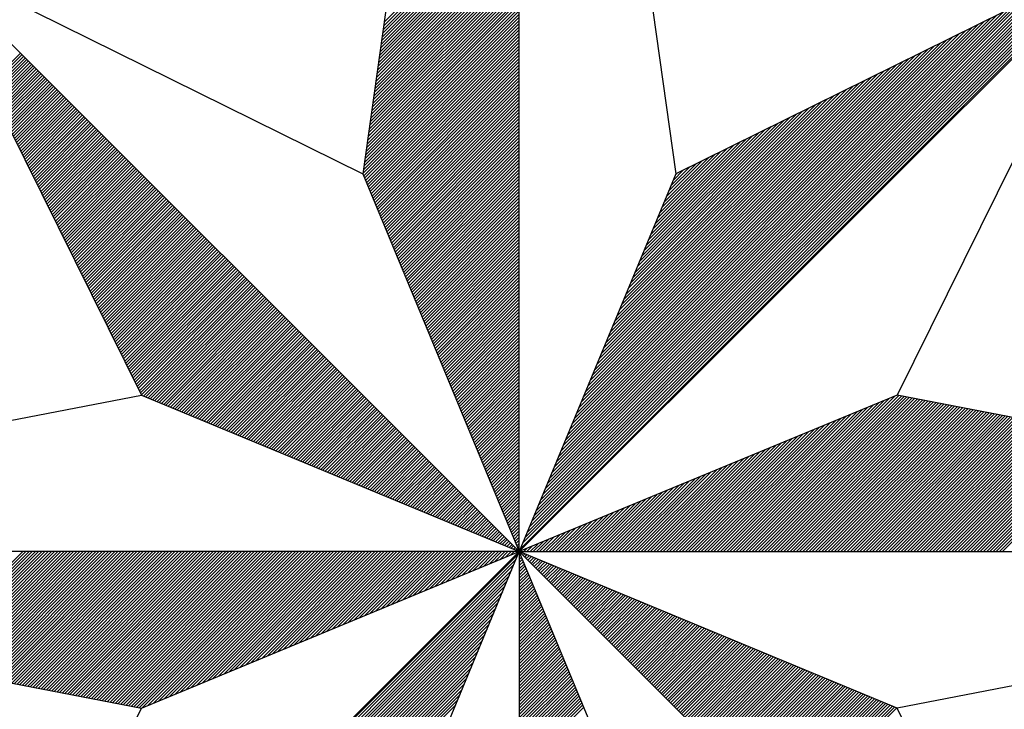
# Model space of a CAD drawing. Header units: metres. Extents: x 183400 to 184400, y 422200 to 427800.
# Tile 217 of 221: x 184168 to 184180, y 427765 to 427773. Entities that reach past the tile are written whole.
import ezdxf

# ---------------------------------------------------------------- set-up
doc = ezdxf.new("R2010")
doc.units = ezdxf.units.M
doc.layers.add('N_MK2', color=7, linetype='Continuous')
doc.layers.add('방위표', color=7, linetype='Continuous')

# ---------------------------------------------------------------- blocks, each defined once
blk = doc.blocks.new('N_MK2')
at = {"layer": '방위표', "color": 7, "linetype": 'Continuous'}
blk.add_lwpolyline([(-106.029, 0), (-33.696, -13.958), (0, 0), (-53.049, -53.048), (-13.958, -33.696), (0, 0), (0, -106.029), (13.958, -33.696), (0, 0), (53.048, -53.049), (33.696, -13.958), (0, 0), (106.028, 0), (33.696, 13.958), (0, 0), (53.049, 53.049), (13.958, 33.696), (0, 0), (0, 133.028), (-13.958, 33.696), (0, 0), (-53.049, 53.049), (-33.696, 13.958), (0, 0)], close=True, dxfattribs=at)
for points in [[(0, 133.028), (13.958, 33.696)], [(-12.103, 46.899), (0, 59.001)], [(-12.057, 47.228), (0, 59.284)], [(-12.242, 45.911), (0, 58.153)], [(-12.195, 46.24), (0, 58.436)], [(-12.149, 46.569), (0, 58.718)], [(-12.38, 44.924), (0, 57.304)], [(-12.334, 45.253), (0, 57.587)], [(-12.288, 45.582), (0, 57.87)], [(-12.519, 43.937), (0, 56.456)], [(-12.473, 44.266), (0, 56.739)], [(-12.426, 44.595), (0, 57.021)], [(-12.658, 42.949), (0, 55.607)], [(-12.611, 43.279), (0, 55.89)], [(-12.565, 43.608), (0, 56.173)], [(-12.843, 41.633), (0, 54.476)], [(-12.796, 41.962), (0, 54.759)], [(-12.75, 42.291), (0, 55.042)], [(-12.704, 42.62), (0, 55.324)], [(-12.981, 40.646), (0, 53.627)], [(-12.935, 40.975), (0, 53.91)], [(-12.889, 41.304), (0, 54.193)], [(-53.049, 53.049), (-13.958, 33.696)], [(-13.12, 39.659), (0, 52.779)], [(-13.074, 39.988), (0, 53.062)], [(-13.028, 40.317), (0, 53.344)], [(0.12, 0.29), (52.713, 52.882)], [(53.049, 53.049), (33.696, 13.958)], [(-13.259, 38.671), (0, 51.93)], [(-13.213, 39), (0, 52.213)], [(-13.166, 39.33), (0, 52.496)], [(0.32, 0.773), (52.152, 52.605)], [(0.52, 1.256), (51.592, 52.328)], [(0.72, 1.739), (51.032, 52.05)], [(-13.398, 37.684), (0, 51.082)], [(-13.351, 38.013), (0, 51.365)], [(-13.305, 38.342), (0, 51.647)], [(0.92, 2.221), (50.472, 51.773)], [(1.12, 2.704), (49.912, 51.496)], [(1.32, 3.187), (49.351, 51.218)], [(-13.536, 36.697), (0, 50.233)], [(-13.49, 37.026), (0, 50.516)], [(-13.444, 37.355), (0, 50.799)], [(1.52, 3.67), (48.791, 50.941)], [(1.72, 4.153), (48.231, 50.664)], [(1.92, 4.636), (47.671, 50.386)], [(2.12, 5.119), (47.111, 50.109)], [(-13.675, 35.71), (0, 49.385)], [(-13.629, 36.039), (0, 49.667)], [(-13.583, 36.368), (0, 49.95)], [(2.32, 5.602), (46.551, 49.832)], [(2.52, 6.084), (45.99, 49.554)], [(2.72, 6.567), (45.43, 49.277)], [(-13.814, 34.722), (0, 48.536)], [(-13.768, 35.051), (0, 48.819)], [(-13.721, 35.381), (0, 49.102)], [(2.92, 7.05), (44.87, 49)], [(3.12, 7.533), (44.31, 48.723)], [(3.32, 8.016), (43.75, 48.445)], [(-13.953, 33.735), (0, 47.688)], [(-13.906, 34.064), (0, 47.97)], [(-13.86, 34.393), (0, 48.253)], [(3.52, 8.499), (43.19, 48.168)], [(3.72, 8.982), (42.629, 47.891)], [(3.92, 9.464), (42.069, 47.613)], [(-13.885, 33.52), (0, 47.405)], [(-13.802, 33.32), (0, 47.122)], [(-13.719, 33.12), (0, 46.839)], [(-13.636, 32.92), (0, 46.556)], [(4.12, 9.947), (41.509, 47.336)], [(4.321, 10.43), (40.949, 47.059)], [(4.521, 10.913), (40.389, 46.781)], [(-13.554, 32.72), (0, 46.273)], [(-13.471, 32.52), (0, 45.991)], [(-13.388, 32.32), (0, 45.708)], [(4.721, 11.396), (39.829, 46.504)], [(4.921, 11.879), (39.268, 46.227)], [(5.121, 12.362), (38.708, 45.949)], [(-13.305, 32.12), (0, 45.425)], [(-13.222, 31.92), (0, 45.142)], [(-13.139, 31.72), (0, 44.859)], [(5.321, 12.844), (38.148, 45.672)], [(5.521, 13.327), (37.588, 45.395)], [(5.721, 13.81), (37.028, 45.117)], [(5.921, 14.293), (36.468, 44.84)], [(-47.381, 41.601), (-44.491, 44.491)], [(-47.288, 41.412), (-44.35, 44.35)], [(-47.194, 41.223), (-44.209, 44.209)], [(-47.101, 41.034), (-44.067, 44.067)], [(-47.007, 40.845), (-43.926, 43.926)], [(-13.057, 31.52), (0, 44.576)], [(-12.974, 31.32), (0, 44.293)], [(-12.891, 31.12), (0, 44.011)], [(6.121, 14.776), (35.907, 44.563)], [(6.321, 15.259), (35.347, 44.285)], [(6.521, 15.742), (34.787, 44.008)], [(-46.913, 40.655), (-43.784, 43.784)], [(-46.82, 40.466), (-43.643, 43.643)], [(-46.726, 40.277), (-43.501, 43.501)], [(-46.632, 40.088), (-43.36, 43.36)], [(-46.539, 39.899), (-43.219, 43.219)], [(-46.445, 39.709), (-43.077, 43.077)], [(-12.808, 30.92), (0, 43.728)], [(-12.725, 30.72), (0, 43.445)], [(-12.642, 30.52), (0, 43.162)], [(6.721, 16.224), (34.227, 43.731)], [(6.921, 16.707), (33.667, 43.453)], [(7.121, 17.19), (33.107, 43.176)], [(-46.351, 39.52), (-42.936, 42.936)], [(-46.258, 39.331), (-42.794, 42.794)], [(-46.164, 39.142), (-42.653, 42.653)], [(-46.07, 38.953), (-42.511, 42.511)], [(-45.977, 38.763), (-42.37, 42.37)], [(-45.883, 38.574), (-42.229, 42.229)], [(-12.559, 30.32), (0, 42.879)], [(-12.477, 30.12), (0, 42.596)], [(-12.394, 29.92), (0, 42.314)], [(7.321, 17.673), (32.546, 42.899)], [(7.521, 18.156), (31.986, 42.621)], [(7.721, 18.639), (31.426, 42.344)], [(-45.789, 38.385), (-42.087, 42.087)], [(-45.696, 38.196), (-41.946, 41.946)], [(-45.602, 38.007), (-41.804, 41.804)], [(-45.508, 37.818), (-41.663, 41.663)], [(-45.415, 37.628), (-41.522, 41.522)], [(-45.321, 37.439), (-41.38, 41.38)], [(-12.311, 29.72), (0, 42.031)], [(-12.228, 29.52), (0, 41.748)], [(-12.145, 29.32), (0, 41.465)], [(7.921, 19.122), (30.866, 42.067)], [(8.121, 19.604), (30.306, 41.789)], [(8.321, 20.087), (29.746, 41.512)], [(-45.227, 37.25), (-41.239, 41.239)], [(-45.134, 37.061), (-41.097, 41.097)], [(-45.04, 36.872), (-40.956, 40.956)], [(-44.946, 36.682), (-40.814, 40.814)], [(-44.853, 36.493), (-40.673, 40.673)], [(-44.759, 36.304), (-40.532, 40.532)], [(-12.062, 29.12), (0, 41.182)], [(-11.98, 28.92), (0, 40.899)], [(-11.897, 28.72), (0, 40.617)], [(8.521, 20.57), (29.185, 41.235)], [(8.721, 21.053), (28.625, 40.957)], [(8.921, 21.536), (28.065, 40.68)], [(-44.665, 36.115), (-40.39, 40.39)], [(-44.572, 35.926), (-40.249, 40.249)], [(-44.478, 35.737), (-40.107, 40.107)], [(-44.384, 35.547), (-39.966, 39.966)], [(-44.291, 35.358), (-39.824, 39.824)], [(-44.197, 35.169), (-39.683, 39.683)], [(-44.103, 34.98), (-39.542, 39.542)], [(-11.814, 28.52), (0, 40.334)], [(-11.731, 28.32), (0, 40.051)], [(-11.648, 28.12), (0, 39.768)], [(9.121, 22.019), (27.505, 40.403)], [(9.321, 22.502), (26.945, 40.125)], [(9.521, 22.984), (26.385, 39.848)], [(9.721, 23.467), (25.824, 39.571)], [(-44.01, 34.791), (-39.4, 39.4)], [(-43.916, 34.601), (-39.259, 39.259)], [(-43.822, 34.412), (-39.117, 39.117)], [(-43.729, 34.223), (-38.976, 38.976)], [(-43.635, 34.034), (-38.834, 38.834)], [(-43.541, 33.845), (-38.693, 38.693)], [(-11.565, 27.92), (0, 39.485)], [(-11.482, 27.72), (0, 39.202)], [(-11.4, 27.52), (0, 38.919)], [(9.921, 23.95), (25.264, 39.293)], [(10.121, 24.433), (24.704, 39.016)], [(10.321, 24.916), (24.144, 38.739)], [(-43.448, 33.656), (-38.552, 38.552)], [(-43.354, 33.466), (-38.41, 38.41)], [(-43.26, 33.277), (-38.269, 38.269)], [(-43.167, 33.088), (-38.127, 38.127)], [(-43.073, 32.899), (-37.986, 37.986)], [(-42.979, 32.71), (-37.845, 37.845)], [(-11.317, 27.32), (0, 38.637)], [(-11.234, 27.12), (0, 38.354)], [(-11.151, 26.92), (0, 38.071)], [(-11.068, 26.72), (0, 37.788)], [(10.521, 25.399), (23.584, 38.461)], [(10.721, 25.882), (23.024, 38.184)], [(10.921, 26.364), (22.463, 37.907)], [(-42.886, 32.52), (-37.703, 37.703)], [(-42.792, 32.331), (-37.562, 37.562)], [(-42.698, 32.142), (-37.42, 37.42)], [(-42.605, 31.953), (-37.279, 37.279)], [(-42.511, 31.764), (-37.137, 37.137)], [(-42.418, 31.575), (-36.996, 36.996)], [(-10.985, 26.52), (0, 37.505)], [(-10.903, 26.32), (0, 37.222)], [(-10.82, 26.12), (0, 36.94)], [(11.121, 26.847), (21.903, 37.629)], [(11.321, 27.33), (21.343, 37.352)], [(11.521, 27.813), (20.783, 37.075)], [(-42.324, 31.385), (-36.855, 36.855)], [(-42.23, 31.196), (-36.713, 36.713)], [(-42.137, 31.007), (-36.572, 36.572)], [(-42.043, 30.818), (-36.43, 36.43)], [(-41.949, 30.629), (-36.289, 36.289)], [(-41.856, 30.439), (-36.147, 36.147)], [(-10.737, 25.92), (0, 36.657)], [(-10.654, 25.72), (0, 36.374)], [(-10.571, 25.52), (0, 36.091)], [(11.721, 28.296), (20.223, 36.797)], [(11.921, 28.779), (19.662, 36.52)], [(12.121, 29.262), (19.102, 36.243)], [(-41.762, 30.25), (-36.006, 36.006)], [(-41.668, 30.061), (-35.865, 35.865)], [(-41.575, 29.872), (-35.723, 35.723)], [(-41.481, 29.683), (-35.582, 35.582)], [(-41.387, 29.494), (-35.44, 35.44)], [(-41.294, 29.304), (-35.299, 35.299)], [(-41.2, 29.115), (-35.158, 35.158)], [(-10.488, 25.32), (0, 35.808)], [(-10.405, 25.12), (0, 35.525)], [(-10.323, 24.92), (0, 35.242)], [(12.321, 29.745), (18.542, 35.966)], [(12.521, 30.227), (17.982, 35.688)], [(12.721, 30.71), (17.422, 35.411)], [(12.921, 31.193), (16.862, 35.134)], [(-41.106, 28.926), (-35.016, 35.016)], [(-41.013, 28.737), (-34.875, 34.875)], [(-40.919, 28.548), (-34.733, 34.733)], [(-40.825, 28.358), (-34.592, 34.592)], [(-40.732, 28.169), (-34.45, 34.45)], [(-40.638, 27.98), (-34.309, 34.309)], [(-10.24, 24.72), (0, 34.96)], [(-10.157, 24.52), (0, 34.677)], [(-10.074, 24.32), (0, 34.394)], [(13.121, 31.676), (16.301, 34.856)], [(13.321, 32.159), (15.741, 34.579)], [(13.521, 32.642), (15.181, 34.302)], [(-40.544, 27.791), (-34.168, 34.168)], [(-40.451, 27.602), (-34.026, 34.026)], [(-40.357, 27.412), (-33.885, 33.885)], [(-40.263, 27.223), (-33.743, 33.743)], [(-40.17, 27.034), (-33.602, 33.602)], [(-40.076, 26.845), (-33.46, 33.46)], [(-9.991, 24.12), (0, 34.111)], [(-9.908, 23.92), (0, 33.828)], [(-9.826, 23.72), (0, 33.545)], [(13.721, 33.125), (14.621, 34.024)], [(13.921, 33.607), (14.061, 33.747)], [(-39.982, 26.656), (-33.319, 33.319)], [(-39.889, 26.467), (-33.178, 33.178)], [(-39.795, 26.277), (-33.036, 33.036)], [(-39.701, 26.088), (-32.895, 32.895)], [(-39.608, 25.899), (-32.753, 32.753)], [(-39.514, 25.71), (-32.612, 32.612)], [(-9.743, 23.52), (0, 33.263)], [(-9.66, 23.32), (0, 32.98)], [(-9.577, 23.12), (0, 32.697)], [(-39.42, 25.521), (-32.471, 32.471)], [(-39.327, 25.331), (-32.329, 32.329)], [(-39.233, 25.142), (-32.188, 32.188)], [(-39.139, 24.953), (-32.046, 32.046)], [(-39.046, 24.764), (-31.905, 31.905)], [(-38.952, 24.575), (-31.763, 31.763)], [(-38.858, 24.386), (-31.622, 31.622)], [(-9.494, 22.92), (0, 32.414)], [(-9.411, 22.72), (0, 32.131)], [(-9.328, 22.52), (0, 31.848)], [(-38.765, 24.196), (-31.481, 31.481)], [(-38.671, 24.007), (-31.339, 31.339)], [(-38.577, 23.818), (-31.198, 31.198)], [(-38.484, 23.629), (-31.056, 31.056)], [(-38.39, 23.44), (-30.915, 30.915)], [(-38.296, 23.25), (-30.773, 30.773)], [(-9.246, 22.32), (0, 31.566)], [(-9.163, 22.12), (0, 31.283)], [(-9.08, 21.92), (0, 31)], [(-38.203, 23.061), (-30.632, 30.632)], [(-38.109, 22.872), (-30.491, 30.491)], [(-38.015, 22.683), (-30.349, 30.349)], [(-37.922, 22.494), (-30.208, 30.208)], [(-37.828, 22.305), (-30.066, 30.066)], [(-37.735, 22.115), (-29.925, 29.925)], [(-8.997, 21.72), (0, 30.717)], [(-8.914, 21.52), (0, 30.434)], [(-8.831, 21.32), (0, 30.151)], [(-8.749, 21.12), (0, 29.868)], [(-37.641, 21.926), (-29.784, 29.784)], [(-37.547, 21.737), (-29.642, 29.642)], [(-37.454, 21.548), (-29.501, 29.501)], [(-37.36, 21.359), (-29.359, 29.359)], [(-37.266, 21.169), (-29.218, 29.218)], [(-37.173, 20.98), (-29.076, 29.076)], [(-8.666, 20.92), (0, 29.586)], [(-8.583, 20.72), (0, 29.303)], [(-8.5, 20.52), (0, 29.02)], [(-37.079, 20.791), (-28.935, 28.935)], [(-36.985, 20.602), (-28.794, 28.794)], [(-36.892, 20.413), (-28.652, 28.652)], [(-36.798, 20.224), (-28.511, 28.511)], [(-36.704, 20.034), (-28.369, 28.369)], [(-36.611, 19.845), (-28.228, 28.228)], [(-8.417, 20.32), (0, 28.737)], [(-8.334, 20.12), (0, 28.454)], [(-8.251, 19.92), (0, 28.171)], [(-36.517, 19.656), (-28.086, 28.086)], [(-36.423, 19.467), (-27.945, 27.945)], [(-36.33, 19.278), (-27.804, 27.804)], [(-36.236, 19.088), (-27.662, 27.662)], [(-36.142, 18.899), (-27.521, 27.521)], [(-36.049, 18.71), (-27.379, 27.379)], [(-35.955, 18.521), (-27.238, 27.238)], [(-8.169, 19.72), (0, 27.889)], [(-8.086, 19.52), (0, 27.606)], [(-8.003, 19.32), (0, 27.323)], [(-35.861, 18.332), (-27.096, 27.096)], [(-35.768, 18.143), (-26.955, 26.955)], [(-35.674, 17.953), (-26.814, 26.814)], [(-35.58, 17.764), (-26.672, 26.672)], [(-35.487, 17.575), (-26.531, 26.531)], [(-35.393, 17.386), (-26.389, 26.389)], [(-7.92, 19.12), (0, 27.04)], [(-7.837, 18.92), (0, 26.757)], [(-7.754, 18.72), (0, 26.474)], [(-35.299, 17.197), (-26.248, 26.248)], [(-35.206, 17.007), (-26.107, 26.107)], [(-35.112, 16.818), (-25.965, 25.965)], [(-35.018, 16.629), (-25.824, 25.824)], [(-34.925, 16.44), (-25.682, 25.682)], [(-34.831, 16.251), (-25.541, 25.541)], [(-7.672, 18.52), (0, 26.191)], [(-7.589, 18.32), (0, 25.909)], [(-7.506, 18.12), (0, 25.626)], [(-34.737, 16.061), (-25.399, 25.399)], [(-34.644, 15.872), (-25.258, 25.258)], [(-34.55, 15.683), (-25.117, 25.117)], [(-34.456, 15.494), (-24.975, 24.975)], [(-34.363, 15.305), (-24.834, 24.834)], [(-34.269, 15.116), (-24.692, 24.692)], [(-7.423, 17.92), (0, 25.343)], [(-7.34, 17.72), (0, 25.06)], [(-7.257, 17.52), (0, 24.777)], [(-34.175, 14.926), (-24.551, 24.551)], [(-34.082, 14.737), (-24.409, 24.409)], [(-33.988, 14.548), (-24.268, 24.268)], [(-33.894, 14.359), (-24.127, 24.127)], [(-33.801, 14.17), (-23.985, 23.985)], [(-33.707, 13.98), (-23.844, 23.844)], [(-7.174, 17.32), (0, 24.494)], [(-7.092, 17.12), (0, 24.212)], [(-7.009, 16.92), (0, 23.929)], [(-33.52, 13.885), (-23.702, 23.702)], [(-33.32, 13.802), (-23.561, 23.561)], [(-33.12, 13.719), (-23.42, 23.42)], [(-32.92, 13.636), (-23.278, 23.278)], [(-32.72, 13.554), (-23.137, 23.137)], [(-32.52, 13.471), (-22.995, 22.995)], [(-32.32, 13.388), (-22.854, 22.854)], [(-6.926, 16.72), (0, 23.646)], [(-6.843, 16.52), (0, 23.363)], [(-6.76, 16.32), (0, 23.08)], [(-32.12, 13.305), (-22.712, 22.712)], [(-31.92, 13.222), (-22.571, 22.571)], [(-31.72, 13.139), (-22.43, 22.43)], [(-31.52, 13.057), (-22.288, 22.288)], [(-31.32, 12.974), (-22.147, 22.147)], [(-31.12, 12.891), (-22.005, 22.005)], [(-6.677, 16.12), (0, 22.797)], [(-6.595, 15.92), (0, 22.515)], [(-6.512, 15.72), (0, 22.232)], [(-30.92, 12.808), (-21.864, 21.864)], [(-30.72, 12.725), (-21.722, 21.722)], [(-30.52, 12.642), (-21.581, 21.581)], [(-30.32, 12.559), (-21.44, 21.44)], [(-30.12, 12.477), (-21.298, 21.298)], [(-29.92, 12.394), (-21.157, 21.157)], [(-6.429, 15.52), (0, 21.949)], [(-6.346, 15.32), (0, 21.666)], [(-6.263, 15.12), (0, 21.383)], [(-6.18, 14.92), (0, 21.1)], [(-29.72, 12.311), (-21.015, 21.015)], [(-29.52, 12.228), (-20.874, 20.874)], [(-29.32, 12.145), (-20.733, 20.733)], [(-29.12, 12.062), (-20.591, 20.591)], [(-28.92, 11.98), (-20.45, 20.45)], [(-28.72, 11.897), (-20.308, 20.308)], [(-6.097, 14.72), (0, 20.817)], [(-6.015, 14.52), (0, 20.535)], [(-5.932, 14.32), (0, 20.252)], [(-28.52, 11.814), (-20.167, 20.167)], [(-28.32, 11.731), (-20.025, 20.025)], [(-28.12, 11.648), (-19.884, 19.884)], [(-27.92, 11.565), (-19.743, 19.743)], [(-27.72, 11.482), (-19.601, 19.601)], [(-27.52, 11.4), (-19.46, 19.46)], [(-5.849, 14.12), (0, 19.969)], [(-5.766, 13.92), (0, 19.686)], [(-5.683, 13.72), (0, 19.403)], [(-27.32, 11.317), (-19.318, 19.318)], [(-27.12, 11.234), (-19.177, 19.177)], [(-26.92, 11.151), (-19.035, 19.035)], [(-26.72, 11.068), (-18.894, 18.894)], [(-26.52, 10.985), (-18.753, 18.753)], [(-26.32, 10.903), (-18.611, 18.611)], [(-26.12, 10.82), (-18.47, 18.47)], [(-5.6, 13.52), (0, 19.12)], [(-5.518, 13.32), (0, 18.838)], [(-5.435, 13.12), (0, 18.555)], [(-25.92, 10.737), (-18.328, 18.328)], [(-25.72, 10.654), (-18.187, 18.187)], [(-25.52, 10.571), (-18.046, 18.046)], [(-25.32, 10.488), (-17.904, 17.904)], [(-25.12, 10.405), (-17.763, 17.763)], [(-24.92, 10.323), (-17.621, 17.621)], [(-5.352, 12.92), (0, 18.272)], [(-5.269, 12.72), (0, 17.989)], [(-5.186, 12.52), (0, 17.706)], [(-24.72, 10.24), (-17.48, 17.48)], [(-24.52, 10.157), (-17.338, 17.338)], [(-24.32, 10.074), (-17.197, 17.197)], [(-24.12, 9.991), (-17.056, 17.056)], [(-23.92, 9.908), (-16.914, 16.914)], [(-23.72, 9.826), (-16.773, 16.773)], [(-5.103, 12.32), (0, 17.423)], [(-5.021, 12.12), (0, 17.141)], [(-4.938, 11.92), (0, 16.858)], [(-23.52, 9.743), (-16.631, 16.631)], [(-23.32, 9.66), (-16.49, 16.49)], [(-23.12, 9.577), (-16.348, 16.348)], [(-22.92, 9.494), (-16.207, 16.207)], [(-22.72, 9.411), (-16.066, 16.066)], [(-22.52, 9.328), (-15.924, 15.924)], [(-4.855, 11.72), (0, 16.575)], [(-4.772, 11.52), (0, 16.292)], [(-4.689, 11.32), (0, 16.009)], [(-22.32, 9.246), (-15.783, 15.783)], [(-22.12, 9.163), (-15.641, 15.641)], [(-21.92, 9.08), (-15.5, 15.5)], [(-21.72, 8.997), (-15.358, 15.358)], [(-21.52, 8.914), (-15.217, 15.217)], [(-21.32, 8.831), (-15.076, 15.076)], [(-21.12, 8.749), (-14.934, 14.934)], [(-4.606, 11.12), (0, 15.726)], [(-4.523, 10.92), (0, 15.443)], [(-4.441, 10.72), (0, 15.161)], [(-20.92, 8.666), (-14.793, 14.793)], [(-20.72, 8.583), (-14.651, 14.651)], [(-20.52, 8.5), (-14.51, 14.51)], [(-20.32, 8.417), (-14.369, 14.369)], [(-20.12, 8.334), (-14.227, 14.227)], [(-19.92, 8.251), (-14.086, 14.086)], [(-4.358, 10.52), (0, 14.878)], [(-4.275, 10.32), (0, 14.595)], [(-4.192, 10.12), (0, 14.312)], [(-106.029, 0), (-33.696, 13.958)], [(-19.72, 8.169), (-13.944, 13.944)], [(-19.52, 8.086), (-13.803, 13.803)], [(-19.32, 8.003), (-13.661, 13.661)], [(-19.12, 7.92), (-13.52, 13.52)], [(-18.92, 7.837), (-13.379, 13.379)], [(-18.72, 7.754), (-13.237, 13.237)], [(-4.109, 9.92), (0, 14.029)], [(-4.026, 9.72), (0, 13.746)], [(-3.944, 9.52), (0, 13.464)], [(-3.861, 9.32), (0, 13.181)], [(18.781, 0), (32.062, 13.281)], [(19.063, 0), (32.544, 13.481)], [(19.346, 0), (33.027, 13.681)], [(19.629, 0), (33.51, 13.881)], [(19.912, 0), (33.842, 13.93)], [(20.195, 0), (34.079, 13.884)], [(20.478, 0), (34.316, 13.838)], [(20.761, 0), (34.553, 13.793)], [(21.043, 0), (34.79, 13.747)], [(21.326, 0), (35.027, 13.701)], [(21.609, 0), (35.264, 13.655)], [(21.892, 0), (35.501, 13.61)], [(22.175, 0), (35.739, 13.564)], [(22.458, 0), (35.976, 13.518)], [(22.74, 0), (36.213, 13.472)], [(23.023, 0), (36.45, 13.427)], [(23.306, 0), (36.687, 13.381)], [(23.589, 0), (36.924, 13.335)], [(23.872, 0), (37.161, 13.289)], [(24.155, 0), (37.398, 13.244)], [(24.437, 0), (37.635, 13.198)], [(-18.52, 7.672), (-13.096, 13.096)], [(-18.32, 7.589), (-12.954, 12.954)], [(-18.12, 7.506), (-12.813, 12.813)], [(-17.92, 7.423), (-12.671, 12.671)], [(-17.72, 7.34), (-12.53, 12.53)], [(-17.52, 7.257), (-12.389, 12.389)], [(-3.778, 9.12), (0, 12.898)], [(-3.695, 8.92), (0, 12.615)], [(-3.612, 8.72), (0, 12.332)], [(17.649, 0), (30.13, 12.481)], [(17.932, 0), (30.613, 12.681)], [(18.215, 0), (31.096, 12.881)], [(18.498, 0), (31.579, 13.081)], [(24.72, 0), (37.872, 13.152)], [(25.003, 0), (38.109, 13.106)], [(25.286, 0), (38.347, 13.061)], [(25.569, 0), (38.584, 13.015)], [(25.852, 0), (38.821, 12.969)], [(26.135, 0), (39.058, 12.923)], [(26.417, 0), (39.295, 12.878)], [(26.7, 0), (39.532, 12.832)], [(26.983, 0), (39.769, 12.786)], [(27.266, 0), (40.006, 12.74)], [(27.549, 0), (40.243, 12.695)], [(27.832, 0), (40.48, 12.649)], [(28.114, 0), (40.717, 12.603)], [(28.397, 0), (40.955, 12.557)], [(28.68, 0), (41.192, 12.512)], [(28.963, 0), (41.429, 12.466)], [(29.246, 0), (41.666, 12.42)], [(29.529, 0), (41.903, 12.374)], [(29.811, 0), (42.14, 12.329)], [(-17.32, 7.174), (-12.247, 12.247)], [(-17.12, 7.092), (-12.106, 12.106)], [(-16.92, 7.009), (-11.964, 11.964)], [(-16.72, 6.926), (-11.823, 11.823)], [(-16.52, 6.843), (-11.682, 11.682)], [(-16.32, 6.76), (-11.54, 11.54)], [(-3.529, 8.52), (0, 12.049)], [(-3.446, 8.32), (0, 11.766)], [(-3.364, 8.12), (0, 11.484)], [(16.235, 0), (27.716, 11.481)], [(16.518, 0), (28.199, 11.681)], [(16.801, 0), (28.682, 11.881)], [(17.084, 0), (29.164, 12.081)], [(17.366, 0), (29.647, 12.281)], [(30.094, 0), (42.377, 12.283)], [(30.377, 0), (42.614, 12.237)], [(30.66, 0), (42.851, 12.191)], [(30.943, 0), (43.088, 12.146)], [(31.226, 0), (43.325, 12.1)], [(31.509, 0), (43.563, 12.054)], [(31.791, 0), (43.8, 12.008)], [(32.074, 0), (44.037, 11.963)], [(32.357, 0), (44.274, 11.917)], [(32.64, 0), (44.511, 11.871)], [(32.923, 0), (44.748, 11.825)], [(33.206, 0), (44.985, 11.78)], [(33.488, 0), (45.222, 11.734)], [(33.771, 0), (45.459, 11.688)], [(34.054, 0), (45.696, 11.642)], [(34.337, 0), (45.934, 11.597)], [(34.62, 0), (46.171, 11.551)], [(34.903, 0), (46.408, 11.505)], [(35.186, 0), (46.645, 11.459)], [(-16.12, 6.677), (-11.399, 11.399)], [(-15.92, 6.595), (-11.257, 11.257)], [(-15.72, 6.512), (-11.116, 11.116)], [(-15.52, 6.429), (-10.974, 10.974)], [(-15.32, 6.346), (-10.833, 10.833)], [(-15.12, 6.263), (-10.692, 10.692)], [(-14.92, 6.18), (-10.55, 10.55)], [(-3.281, 7.92), (0, 11.201)], [(-3.198, 7.72), (0, 10.918)], [(-3.115, 7.52), (0, 10.635)], [(15.104, 0), (25.784, 10.681)], [(15.386, 0), (26.267, 10.881)], [(15.669, 0), (26.75, 11.081)], [(15.952, 0), (27.233, 11.281)], [(35.468, 0), (46.882, 11.414)], [(35.751, 0), (47.119, 11.368)], [(36.034, 0), (47.356, 11.322)], [(36.317, 0), (47.593, 11.276)], [(36.6, 0), (47.83, 11.23)], [(36.883, 0), (48.067, 11.185)], [(37.165, 0), (48.304, 11.139)], [(37.448, 0), (48.542, 11.093)], [(37.731, 0), (48.779, 11.047)], [(38.014, 0), (49.016, 11.002)], [(38.297, 0), (49.253, 10.956)], [(38.58, 0), (49.49, 10.91)], [(38.862, 0), (49.727, 10.864)], [(39.145, 0), (49.964, 10.819)], [(39.428, 0), (50.201, 10.773)], [(39.711, 0), (50.438, 10.727)], [(39.994, 0), (50.675, 10.681)], [(40.277, 0), (50.912, 10.636)], [(40.56, 0), (51.15, 10.59)], [(40.842, 0), (51.387, 10.544)], [(-14.72, 6.098), (-10.409, 10.409)], [(-14.52, 6.015), (-10.267, 10.267)], [(-14.32, 5.932), (-10.126, 10.126)], [(-14.12, 5.849), (-9.984, 9.984)], [(-13.92, 5.766), (-9.843, 9.843)], [(-13.72, 5.683), (-9.702, 9.702)], [(-3.032, 7.32), (0, 10.352)], [(-2.949, 7.12), (0, 10.069)], [(-2.867, 6.92), (0, 9.787)], [(13.689, 0), (23.37, 9.681)], [(13.972, 0), (23.853, 9.881)], [(14.255, 0), (24.336, 10.081)], [(14.538, 0), (24.819, 10.281)], [(14.821, 0), (25.302, 10.481)], [(41.125, 0), (51.624, 10.498)], [(41.408, 0), (51.861, 10.453)], [(41.691, 0), (52.098, 10.407)], [(41.974, 0), (52.335, 10.361)], [(42.257, 0), (52.572, 10.315)], [(42.539, 0), (52.809, 10.27)], [(42.822, 0), (53.046, 10.224)], [(43.105, 0), (53.283, 10.178)], [(-13.52, 5.6), (-9.56, 9.56)], [(-13.32, 5.518), (-9.419, 9.419)], [(-13.12, 5.435), (-9.277, 9.277)], [(-12.92, 5.352), (-9.136, 9.136)], [(-12.72, 5.269), (-8.995, 8.995)], [(-12.52, 5.186), (-8.853, 8.853)], [(-2.784, 6.72), (0, 9.504)], [(-2.701, 6.52), (0, 9.221)], [(-2.618, 6.32), (0, 8.938)], [(12.558, 0), (21.439, 8.881)], [(12.841, 0), (21.922, 9.081)], [(13.124, 0), (22.404, 9.281)], [(13.407, 0), (22.887, 9.481)], [(-12.32, 5.103), (-8.712, 8.712)], [(-12.12, 5.021), (-8.57, 8.57)], [(-11.92, 4.938), (-8.429, 8.429)], [(-11.72, 4.855), (-8.287, 8.287)], [(-11.52, 4.772), (-8.146, 8.146)], [(-11.32, 4.689), (-8.005, 8.005)], [(-2.535, 6.12), (0, 8.655)], [(-2.452, 5.92), (0, 8.372)], [(-2.369, 5.72), (0, 8.09)], [(11.427, 0), (19.507, 8.081)], [(11.71, 0), (19.99, 8.281)], [(11.992, 0), (20.473, 8.481)], [(12.275, 0), (20.956, 8.681)], [(-11.12, 4.606), (-7.863, 7.863)], [(-10.92, 4.523), (-7.722, 7.722)], [(-10.72, 4.441), (-7.58, 7.58)], [(-10.52, 4.358), (-7.439, 7.439)], [(-10.32, 4.275), (-7.297, 7.297)], [(-10.12, 4.192), (-7.156, 7.156)], [(-2.287, 5.52), (0, 7.807)], [(-2.204, 5.32), (0, 7.524)], [(-2.121, 5.12), (0, 7.241)], [(10.012, 0), (17.093, 7.08)], [(10.295, 0), (17.576, 7.28)], [(10.578, 0), (18.059, 7.48)], [(10.861, 0), (18.541, 7.68)], [(11.144, 0), (19.024, 7.881)], [(-9.92, 4.109), (-7.015, 7.015)], [(-9.72, 4.026), (-6.873, 6.873)], [(-9.52, 3.944), (-6.732, 6.732)], [(-9.32, 3.861), (-6.59, 6.59)], [(-9.12, 3.778), (-6.449, 6.449)], [(-8.92, 3.695), (-6.308, 6.308)], [(-8.72, 3.612), (-6.166, 6.166)], [(-2.038, 4.92), (0, 6.958)], [(-1.955, 4.72), (0, 6.675)], [(-1.872, 4.52), (0, 6.392)], [(8.881, 0), (15.161, 6.28)], [(9.164, 0), (15.644, 6.48)], [(9.447, 0), (16.127, 6.68)], [(9.73, 0), (16.61, 6.88)], [(-8.52, 3.529), (-6.025, 6.025)], [(-8.32, 3.446), (-5.883, 5.883)], [(-8.12, 3.364), (-5.742, 5.742)], [(-7.92, 3.281), (-5.6, 5.6)], [(-7.72, 3.198), (-5.459, 5.459)], [(-7.52, 3.115), (-5.318, 5.318)], [(-1.79, 4.32), (0, 6.11)], [(-1.707, 4.12), (0, 5.827)], [(-1.624, 3.92), (0, 5.544)], [(7.467, 0), (12.747, 5.28)], [(7.75, 0), (13.23, 5.48)], [(8.033, 0), (13.713, 5.68)], [(8.315, 0), (14.196, 5.88)], [(8.598, 0), (14.679, 6.08)], [(-7.32, 3.032), (-5.176, 5.176)], [(-7.12, 2.949), (-5.035, 5.035)], [(-6.92, 2.867), (-4.893, 4.893)], [(-6.72, 2.784), (-4.752, 4.752)], [(-6.52, 2.701), (-4.61, 4.61)], [(-6.32, 2.618), (-4.469, 4.469)], [(-1.541, 3.72), (0, 5.261)], [(-1.458, 3.52), (0, 4.978)], [(-1.375, 3.32), (0, 4.695)], [(-1.292, 3.12), (0, 4.413)], [(6.335, 0), (10.816, 4.48)], [(6.618, 0), (11.299, 4.68)], [(6.901, 0), (11.781, 4.88)], [(7.184, 0), (12.264, 5.08)], [(-6.12, 2.535), (-4.328, 4.328)], [(-5.92, 2.452), (-4.186, 4.186)], [(-5.72, 2.369), (-4.045, 4.045)], [(-5.52, 2.287), (-3.903, 3.903)], [(-5.32, 2.204), (-3.762, 3.762)], [(-5.12, 2.121), (-3.62, 3.62)], [(-1.21, 2.92), (0, 4.13)], [(-1.127, 2.72), (0, 3.847)], [(-1.044, 2.52), (0, 3.564)], [(5.204, 0), (8.884, 3.68)], [(5.487, 0), (9.367, 3.88)], [(5.77, 0), (9.85, 4.08)], [(6.053, 0), (10.333, 4.28)], [(-4.92, 2.038), (-3.479, 3.479)], [(-4.72, 1.955), (-3.338, 3.338)], [(-4.52, 1.872), (-3.196, 3.196)], [(-4.32, 1.79), (-3.055, 3.055)], [(-4.12, 1.707), (-2.913, 2.913)], [(-3.92, 1.624), (-2.772, 2.772)], [(-0.961, 2.32), (0, 3.281)], [(-0.878, 2.12), (0, 2.998)], [(-0.795, 1.92), (0, 2.715)], [(3.79, 0), (6.47, 2.68)], [(4.073, 0), (6.953, 2.88)], [(4.356, 0), (7.436, 3.08)], [(4.638, 0), (7.919, 3.28)], [(4.921, 0), (8.401, 3.48)], [(-3.72, 1.541), (-2.631, 2.631)], [(-3.52, 1.458), (-2.489, 2.489)], [(-3.32, 1.375), (-2.348, 2.348)], [(-3.12, 1.292), (-2.206, 2.206)], [(-2.92, 1.21), (-2.065, 2.065)], [(-2.72, 1.127), (-1.923, 1.923)], [(-2.52, 1.044), (-1.782, 1.782)], [(-0.713, 1.72), (0, 2.433)], [(-0.63, 1.52), (0, 2.15)], [(-0.547, 1.32), (0, 1.867)], [(2.659, 0), (4.539, 1.88)], [(2.941, 0), (5.021, 2.08)], [(3.224, 0), (5.504, 2.28)], [(3.507, 0), (5.987, 2.48)], [(-2.32, 0.961), (-1.641, 1.641)], [(-2.12, 0.878), (-1.499, 1.499)], [(-1.92, 0.795), (-1.358, 1.358)], [(-1.72, 0.713), (-1.216, 1.216)], [(-1.52, 0.63), (-1.075, 1.075)], [(-1.32, 0.547), (-0.933, 0.933)], [(-0.464, 1.12), (0, 1.584)], [(-0.381, 0.92), (0, 1.301)], [(-0.298, 0.72), (0, 1.018)], [(1.244, 0), (2.124, 0.88)], [(1.527, 0), (2.607, 1.08)], [(1.81, 0), (3.09, 1.28)], [(2.093, 0), (3.573, 1.48)], [(2.376, 0), (4.056, 1.68)], [(-54.279, -9.986), (-44.293, 0)], [(-54.042, -10.032), (-44.011, 0)], [(-53.805, -10.078), (-43.728, 0)], [(-53.568, -10.123), (-43.445, 0)], [(-53.331, -10.169), (-43.162, 0)], [(-53.094, -10.215), (-42.879, 0)], [(-52.857, -10.261), (-42.596, 0)], [(-52.62, -10.306), (-42.314, 0)], [(-52.383, -10.352), (-42.031, 0)], [(-52.146, -10.398), (-41.748, 0)], [(-51.909, -10.444), (-41.465, 0)], [(-51.671, -10.489), (-41.182, 0)], [(-51.434, -10.535), (-40.899, 0)], [(-51.197, -10.581), (-40.617, 0)], [(-50.96, -10.627), (-40.334, 0)], [(-50.723, -10.672), (-40.051, 0)], [(-50.486, -10.718), (-39.768, 0)], [(-50.249, -10.764), (-39.485, 0)], [(-50.012, -10.81), (-39.202, 0)], [(-49.775, -10.855), (-38.919, 0)], [(-49.538, -10.901), (-38.637, 0)], [(-49.301, -10.947), (-38.354, 0)], [(-49.063, -10.993), (-38.071, 0)], [(-48.826, -11.038), (-37.788, 0)], [(-48.589, -11.084), (-37.505, 0)], [(-48.352, -11.13), (-37.222, 0)], [(-48.115, -11.176), (-36.94, 0)], [(-47.878, -11.221), (-36.657, 0)], [(-47.641, -11.267), (-36.374, 0)], [(-47.404, -11.313), (-36.091, 0)], [(-47.167, -11.359), (-35.808, 0)], [(-46.93, -11.404), (-35.525, 0)], [(-46.693, -11.45), (-35.242, 0)], [(-46.455, -11.496), (-34.96, 0)], [(-46.218, -11.542), (-34.677, 0)], [(-45.981, -11.587), (-34.394, 0)], [(-45.744, -11.633), (-34.111, 0)], [(-45.507, -11.679), (-33.828, 0)], [(-45.27, -11.725), (-33.545, 0)], [(-45.033, -11.77), (-33.263, 0)], [(-44.796, -11.816), (-32.98, 0)], [(-44.559, -11.862), (-32.697, 0)], [(-44.322, -11.908), (-32.414, 0)], [(-44.085, -11.953), (-32.131, 0)], [(-43.847, -11.999), (-31.848, 0)], [(-43.61, -12.045), (-31.566, 0)], [(-43.373, -12.091), (-31.283, 0)], [(-43.136, -12.136), (-31, 0)], [(-42.899, -12.182), (-30.717, 0)], [(-42.662, -12.228), (-30.434, 0)], [(-42.425, -12.274), (-30.151, 0)], [(-42.188, -12.319), (-29.868, 0)], [(-41.951, -12.365), (-29.586, 0)], [(-41.714, -12.411), (-29.303, 0)], [(-41.477, -12.457), (-29.02, 0)], [(-41.239, -12.502), (-28.737, 0)], [(-41.002, -12.548), (-28.454, 0)], [(-40.765, -12.594), (-28.171, 0)], [(-40.528, -12.64), (-27.889, 0)], [(-40.291, -12.685), (-27.606, 0)], [(-40.054, -12.731), (-27.323, 0)], [(-39.817, -12.777), (-27.04, 0)], [(-39.58, -12.823), (-26.757, 0)], [(-39.343, -12.868), (-26.474, 0)], [(-39.106, -12.914), (-26.191, 0)], [(-38.869, -12.96), (-25.909, 0)], [(-38.631, -13.006), (-25.626, 0)], [(-38.394, -13.051), (-25.343, 0)], [(-38.157, -13.097), (-25.06, 0)], [(-37.92, -13.143), (-24.777, 0)], [(-37.683, -13.189), (-24.494, 0)], [(-37.446, -13.234), (-24.212, 0)], [(-37.209, -13.28), (-23.929, 0)], [(-36.972, -13.326), (-23.646, 0)], [(-36.735, -13.372), (-23.363, 0)], [(-36.498, -13.417), (-23.08, 0)], [(-36.261, -13.463), (-22.797, 0)], [(-36.023, -13.509), (-22.515, 0)], [(-35.786, -13.555), (-22.232, 0)], [(-35.549, -13.6), (-21.949, 0)], [(-35.312, -13.646), (-21.666, 0)], [(-35.075, -13.692), (-21.383, 0)], [(-34.838, -13.738), (-21.1, 0)], [(-34.601, -13.783), (-20.817, 0)], [(-34.364, -13.829), (-20.535, 0)], [(-34.127, -13.875), (-20.252, 0)], [(-33.89, -13.921), (-19.969, 0)], [(-33.607, -13.921), (-19.686, 0)], [(-33.125, -13.721), (-19.403, 0)], [(-32.642, -13.521), (-19.12, 0)], [(-32.159, -13.321), (-18.838, 0)], [(-31.676, -13.121), (-18.555, 0)], [(-31.193, -12.921), (-18.272, 0)], [(-30.71, -12.721), (-17.989, 0)], [(-30.227, -12.521), (-17.706, 0)], [(-29.745, -12.321), (-17.423, 0)], [(-29.262, -12.121), (-17.141, 0)], [(-28.779, -11.921), (-16.858, 0)], [(-28.296, -11.721), (-16.575, 0)], [(-27.813, -11.521), (-16.292, 0)], [(-27.33, -11.321), (-16.009, 0)], [(-26.847, -11.121), (-15.726, 0)], [(-26.364, -10.921), (-15.443, 0)], [(-25.882, -10.721), (-15.161, 0)], [(-25.399, -10.521), (-14.878, 0)], [(-24.916, -10.321), (-14.595, 0)], [(-24.433, -10.121), (-14.312, 0)], [(-23.95, -9.921), (-14.029, 0)], [(-23.467, -9.721), (-13.746, 0)], [(-22.984, -9.521), (-13.464, 0)], [(-22.502, -9.321), (-13.181, 0)], [(-22.019, -9.121), (-12.898, 0)], [(-21.536, -8.921), (-12.615, 0)], [(-21.053, -8.721), (-12.332, 0)], [(-20.57, -8.521), (-12.049, 0)], [(-20.087, -8.321), (-11.766, 0)], [(-19.604, -8.121), (-11.484, 0)], [(-19.122, -7.921), (-11.201, 0)], [(-18.639, -7.721), (-10.918, 0)], [(-18.156, -7.521), (-10.635, 0)], [(-17.673, -7.321), (-10.352, 0)], [(-17.19, -7.121), (-10.069, 0)], [(-16.707, -6.921), (-9.787, 0)], [(-16.224, -6.721), (-9.504, 0)], [(-15.742, -6.521), (-9.221, 0)], [(-15.259, -6.321), (-8.938, 0)], [(-14.776, -6.121), (-8.655, 0)], [(-14.293, -5.921), (-8.372, 0)], [(-13.81, -5.721), (-8.09, 0)], [(-13.327, -5.521), (-7.807, 0)], [(-12.844, -5.321), (-7.524, 0)], [(-12.362, -5.121), (-7.241, 0)], [(-11.879, -4.921), (-6.958, 0)], [(-11.396, -4.721), (-6.675, 0)], [(-10.913, -4.521), (-6.392, 0)], [(-10.43, -4.32), (-6.11, 0)], [(-9.947, -4.12), (-5.827, 0)], [(-9.464, -3.92), (-5.544, 0)], [(-8.982, -3.72), (-5.261, 0)], [(-8.499, -3.52), (-4.978, 0)], [(-8.016, -3.32), (-4.695, 0)], [(-7.533, -3.12), (-4.413, 0)], [(-7.05, -2.92), (-4.13, 0)], [(-6.567, -2.72), (-3.847, 0)], [(-6.084, -2.52), (-3.564, 0)], [(-5.602, -2.32), (-3.281, 0)], [(-5.119, -2.12), (-2.998, 0)], [(-4.636, -1.92), (-2.715, 0)], [(-4.153, -1.72), (-2.433, 0)], [(-3.67, -1.52), (-2.15, 0)], [(-3.187, -1.32), (-1.867, 0)], [(-2.704, -1.12), (-1.584, 0)], [(-2.221, -0.92), (-1.301, 0)], [(-1.739, -0.72), (-1.018, 0)], [(-1.256, -0.52), (-0.736, 0)], [(-1.12, 0.464), (-0.792, 0.792)], [(-0.92, 0.381), (-0.651, 0.651)], [(-0.773, -0.32), (-0.453, 0)], [(-0.72, 0.298), (-0.509, 0.509)], [(-0.52, 0.215), (-0.368, 0.368)], [(-0.32, 0.133), (-0.226, 0.226)], [(-0.29, -0.12), (-0.17, 0)], [(-0.215, 0.52), (0, 0.736)], [(-0.133, 0.32), (0, 0.453)], [(-0.12, 0.05), (-0.085, 0.085)], [(-0.05, 0.12), (0, 0.17)], [(0.113, 0), (0.193, 0.08)], [(0.396, 0), (0.676, 0.28)], [(0.679, 0), (1.159, 0.48)], [(0.961, 0), (1.641, 0.68)], [(106.028, 0), (33.696, -13.958)], [(-52.823, -52.936), (-0.08, -0.193)], [(-52.263, -52.659), (-0.28, -0.676)], [(0, -0.113), (0.033, -0.08)], [(0, -0.396), (0.116, -0.28)], [(0, -0.679), (0.199, -0.48)], [(0, -0.961), (0.282, -0.68)], [(0.056, -0.056), (0.08, -0.033)], [(0.198, -0.198), (0.28, -0.116)], [(0.339, -0.339), (0.48, -0.199)], [(0.481, -0.481), (0.68, -0.282)], [(0.622, -0.622), (0.88, -0.364)], [(0.764, -0.764), (1.08, -0.447)], [(0.905, -0.905), (1.28, -0.53)], [(1.046, -1.046), (1.48, -0.613)], [(1.188, -1.188), (1.68, -0.696)], [(1.329, -1.329), (1.88, -0.779)], [(1.471, -1.471), (2.08, -0.862)], [(-51.703, -52.382), (-0.48, -1.159)], [(-51.143, -52.104), (-0.68, -1.641)], [(0, -1.244), (0.364, -0.88)], [(0, -1.527), (0.447, -1.08)], [(0, -1.81), (0.53, -1.28)], [(0, -2.093), (0.613, -1.48)], [(0, -2.376), (0.696, -1.68)], [(1.612, -1.612), (2.28, -0.944)], [(1.754, -1.754), (2.48, -1.027)], [(1.895, -1.895), (2.68, -1.11)], [(2.036, -2.036), (2.88, -1.193)], [(2.178, -2.178), (3.08, -1.276)], [(2.319, -2.319), (3.28, -1.359)], [(2.461, -2.461), (3.48, -1.441)], [(2.602, -2.602), (3.68, -1.524)], [(2.743, -2.744), (3.88, -1.607)], [(2.885, -2.885), (4.08, -1.69)], [(-50.583, -51.827), (-0.88, -2.124)], [(-50.023, -51.55), (-1.08, -2.607)], [(0, -2.659), (0.779, -1.88)], [(0, -2.941), (0.862, -2.08)], [(0, -3.224), (0.944, -2.28)], [(0, -3.507), (1.027, -2.48)], [(3.026, -3.026), (4.28, -1.773)], [(3.168, -3.168), (4.48, -1.856)], [(3.309, -3.309), (4.68, -1.939)], [(3.451, -3.451), (4.88, -2.021)], [(3.592, -3.592), (5.08, -2.104)], [(3.733, -3.733), (5.28, -2.187)], [(3.875, -3.875), (5.48, -2.27)], [(4.016, -4.016), (5.68, -2.353)], [(4.158, -4.158), (5.88, -2.436)], [(4.299, -4.299), (6.08, -2.518)], [(4.441, -4.441), (6.28, -2.601)], [(-49.463, -51.273), (-1.28, -3.09)], [(0, -3.79), (1.11, -2.68)], [(0, -4.073), (1.193, -2.88)], [(0, -4.356), (1.276, -3.08)], [(0, -4.638), (1.359, -3.28)], [(0, -4.921), (1.441, -3.48)], [(4.582, -4.582), (6.48, -2.684)], [(4.723, -4.723), (6.68, -2.767)], [(4.865, -4.865), (6.88, -2.85)], [(5.006, -5.006), (7.08, -2.933)], [(5.148, -5.148), (7.28, -3.016)], [(5.289, -5.289), (7.48, -3.098)], [(5.43, -5.431), (7.68, -3.181)], [(5.572, -5.572), (7.88, -3.264)], [(5.713, -5.713), (8.08, -3.347)], [(5.855, -5.855), (8.28, -3.43)], [(5.996, -5.996), (8.48, -3.513)], [(-48.902, -50.995), (-1.48, -3.573)], [(-48.342, -50.718), (-1.68, -4.056)], [(0, -5.204), (1.524, -3.68)], [(0, -5.487), (1.607, -3.88)], [(0, -5.77), (1.69, -4.08)], [(0, -6.053), (1.773, -4.28)], [(6.138, -6.138), (8.68, -3.595)], [(6.279, -6.279), (8.88, -3.678)], [(6.42, -6.421), (9.08, -3.761)], [(6.562, -6.562), (9.28, -3.844)], [(6.703, -6.703), (9.48, -3.927)], [(6.845, -6.845), (9.68, -4.01)], [(6.986, -6.986), (9.88, -4.093)], [(7.127, -7.128), (10.08, -4.175)], [(7.269, -7.269), (10.28, -4.258)], [(7.41, -7.41), (10.48, -4.341)], [(-47.782, -50.441), (-1.88, -4.539)], [(-47.222, -50.163), (-2.08, -5.021)], [(0, -6.335), (1.856, -4.48)], [(0, -6.618), (1.939, -4.68)], [(0, -6.901), (2.021, -4.88)], [(0, -7.184), (2.104, -5.08)], [(7.552, -7.552), (10.68, -4.424)], [(7.693, -7.693), (10.88, -4.507)], [(7.835, -7.835), (11.08, -4.59)], [(7.976, -7.976), (11.28, -4.672)], [(8.117, -8.118), (11.48, -4.755)], [(8.259, -8.259), (11.68, -4.838)], [(8.4, -8.4), (11.88, -4.921)], [(8.542, -8.542), (12.08, -5.004)], [(8.683, -8.683), (12.28, -5.087)], [(8.825, -8.825), (12.48, -5.17)], [(8.966, -8.966), (12.68, -5.252)], [(-46.662, -49.886), (-2.28, -5.504)], [(-46.102, -49.609), (-2.48, -5.987)], [(0, -7.467), (2.187, -5.28)], [(0, -7.75), (2.27, -5.48)], [(0, -8.033), (2.353, -5.68)], [(0, -8.315), (2.436, -5.88)], [(0, -8.598), (2.518, -6.08)], [(9.107, -9.108), (12.88, -5.335)], [(9.249, -9.249), (13.08, -5.418)], [(9.39, -9.39), (13.28, -5.501)], [(9.532, -9.532), (13.48, -5.584)], [(9.673, -9.673), (13.68, -5.667)], [(9.814, -9.815), (13.88, -5.749)], [(9.956, -9.956), (14.08, -5.832)], [(10.097, -10.098), (14.28, -5.915)], [(10.239, -10.239), (14.48, -5.998)], [(10.38, -10.38), (14.68, -6.081)], [(-45.542, -49.331), (-2.68, -6.47)], [(-44.981, -49.054), (-2.88, -6.953)], [(0, -8.881), (2.601, -6.28)], [(0, -9.164), (2.684, -6.48)], [(0, -9.447), (2.767, -6.68)], [(0, -9.73), (2.85, -6.88)], [(10.522, -10.522), (14.88, -6.164)], [(10.663, -10.663), (15.08, -6.247)], [(10.804, -10.805), (15.28, -6.329)], [(10.946, -10.946), (15.48, -6.412)], [(11.087, -11.087), (15.68, -6.495)], [(11.229, -11.229), (15.88, -6.578)], [(11.37, -11.37), (16.08, -6.661)], [(11.512, -11.512), (16.28, -6.744)], [(11.653, -11.653), (16.48, -6.826)], [(11.794, -11.795), (16.68, -6.909)], [(11.936, -11.936), (16.88, -6.992)], [(-44.421, -48.777), (-3.08, -7.436)], [(0, -10.012), (2.933, -7.08)], [(0, -10.295), (3.016, -7.28)], [(0, -10.578), (3.098, -7.48)], [(0, -10.861), (3.181, -7.68)], [(0, -11.144), (3.264, -7.88)], [(12.077, -12.077), (17.08, -7.075)], [(12.219, -12.219), (17.28, -7.158)], [(12.36, -12.36), (17.48, -7.241)], [(12.501, -12.502), (17.68, -7.323)], [(12.643, -12.643), (17.88, -7.406)], [(12.784, -12.785), (18.08, -7.489)], [(12.926, -12.926), (18.28, -7.572)], [(13.067, -13.067), (18.48, -7.655)], [(13.209, -13.209), (18.68, -7.738)], [(13.35, -13.35), (18.88, -7.821)], [(13.491, -13.492), (19.08, -7.903)], [(-43.861, -48.5), (-3.28, -7.919)], [(-43.301, -48.222), (-3.48, -8.401)], [(0, -11.427), (3.347, -8.08)], [(0, -11.71), (3.43, -8.28)], [(0, -11.992), (3.513, -8.48)], [(0, -12.275), (3.595, -8.68)], [(13.633, -13.633), (19.28, -7.986)], [(13.774, -13.775), (19.48, -8.069)], [(13.916, -13.916), (19.68, -8.152)], [(14.057, -14.057), (19.88, -8.235)], [(14.199, -14.199), (20.08, -8.318)], [(14.34, -14.34), (20.28, -8.4)], [(14.481, -14.482), (20.48, -8.483)], [(14.623, -14.623), (20.68, -8.566)], [(14.764, -14.764), (20.88, -8.649)], [(14.906, -14.906), (21.08, -8.732)], [(-42.741, -47.945), (-3.68, -8.884)], [(-42.181, -47.668), (-3.88, -9.367)], [(0, -12.558), (3.678, -8.88)], [(0, -12.841), (3.761, -9.08)], [(0, -13.124), (3.844, -9.28)], [(0, -13.407), (3.927, -9.48)], [(15.047, -15.047), (21.28, -8.815)], [(15.188, -15.189), (21.48, -8.898)], [(15.33, -15.33), (21.68, -8.98)], [(15.471, -15.472), (21.88, -9.063)], [(15.613, -15.613), (22.08, -9.146)], [(15.754, -15.754), (22.28, -9.229)], [(15.896, -15.896), (22.48, -9.312)], [(16.037, -16.037), (22.68, -9.395)], [(16.178, -16.179), (22.88, -9.477)], [(16.32, -16.32), (23.08, -9.56)], [(16.461, -16.462), (23.28, -9.643)], [(-41.621, -47.39), (-4.08, -9.85)], [(-41.06, -47.113), (-4.28, -10.333)], [(0, -13.689), (4.01, -9.68)], [(0, -13.972), (4.093, -9.88)], [(0, -14.255), (4.175, -10.08)], [(0, -14.538), (4.258, -10.28)], [(0, -14.821), (4.341, -10.48)], [(16.603, -16.603), (23.48, -9.726)], [(16.744, -16.744), (23.68, -9.809)], [(16.885, -16.886), (23.88, -9.892)], [(17.027, -17.027), (24.08, -9.975)], [(17.168, -17.169), (24.28, -10.057)], [(17.31, -17.31), (24.48, -10.14)], [(17.451, -17.452), (24.68, -10.223)], [(17.593, -17.593), (24.88, -10.306)], [(17.734, -17.734), (25.08, -10.389)], [(17.875, -17.876), (25.28, -10.472)], [(-40.5, -46.836), (-4.48, -10.816)], [(-39.94, -46.558), (-4.68, -11.299)], [(0, -15.104), (4.424, -10.68)], [(0, -15.386), (4.507, -10.88)], [(0, -15.669), (4.59, -11.08)], [(0, -15.952), (4.672, -11.28)], [(18.017, -18.017), (25.48, -10.554)], [(18.158, -18.159), (25.68, -10.637)], [(18.3, -18.3), (25.88, -10.72)], [(18.441, -18.441), (26.08, -10.803)], [(18.583, -18.583), (26.28, -10.886)], [(18.724, -18.724), (26.48, -10.969)], [(18.865, -18.866), (26.68, -11.052)], [(19.007, -19.007), (26.88, -11.134)], [(19.148, -19.149), (27.08, -11.217)], [(19.29, -19.29), (27.28, -11.3)], [(19.431, -19.431), (27.48, -11.383)], [(-39.38, -46.281), (-4.88, -11.781)], [(-38.82, -46.004), (-5.08, -12.264)], [(0, -16.235), (4.755, -11.48)], [(0, -16.518), (4.838, -11.68)], [(0, -16.801), (4.921, -11.88)], [(0, -17.084), (5.004, -12.08)], [(0, -17.366), (5.087, -12.28)], [(19.572, -19.573), (27.68, -11.466)], [(19.714, -19.714), (27.88, -11.549)], [(19.855, -19.856), (28.08, -11.631)], [(19.997, -19.997), (28.28, -11.714)], [(20.138, -20.139), (28.48, -11.797)], [(20.28, -20.28), (28.68, -11.88)], [(20.421, -20.421), (28.88, -11.963)], [(20.562, -20.563), (29.08, -12.046)], [(20.704, -20.704), (29.28, -12.129)], [(20.845, -20.846), (29.48, -12.211)], [(20.987, -20.987), (29.68, -12.294)], [(-38.26, -45.727), (-5.28, -12.747)], [(0, -17.649), (5.17, -12.48)], [(0, -17.932), (5.252, -12.68)], [(0, -18.215), (5.335, -12.88)], [(0, -18.498), (5.418, -13.08)], [(21.128, -21.128), (29.88, -12.377)], [(21.27, -21.27), (30.08, -12.46)], [(21.411, -21.411), (30.28, -12.543)], [(21.552, -21.553), (30.48, -12.626)], [(21.694, -21.694), (30.68, -12.708)], [(21.835, -21.836), (30.88, -12.791)], [(21.977, -21.977), (31.08, -12.874)], [(22.118, -22.118), (31.28, -12.957)], [(22.259, -22.26), (31.479, -13.04)], [(22.401, -22.401), (31.679, -13.123)], [(-53.049, -53.048), (-33.696, -13.958)], [(-37.7, -45.449), (-5.48, -13.23)], [(-37.139, -45.172), (-5.68, -13.713)], [(0, -18.781), (5.501, -13.28)], [(0, -19.063), (5.584, -13.48)], [(0, -19.346), (5.667, -13.68)], [(0, -19.629), (5.749, -13.88)], [(22.542, -22.543), (31.879, -13.206)], [(22.684, -22.684), (32.079, -13.288)], [(22.825, -22.826), (32.279, -13.371)], [(22.967, -22.967), (32.479, -13.454)], [(23.108, -23.108), (32.679, -13.537)], [(23.249, -23.25), (32.879, -13.62)], [(23.391, -23.391), (33.079, -13.703)], [(23.532, -23.533), (33.279, -13.785)], [(23.674, -23.674), (33.479, -13.868)], [(23.815, -23.816), (33.679, -13.951)]]:
    blk.add_lwpolyline(points, dxfattribs=at)

msp = doc.modelspace()

# ---------------------------------------------------------------- block references
at = {"layer": 'N_MK2', "linetype": 'Continuous', "lineweight": 15, "xscale": 0.1399996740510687, "yscale": 0.1399996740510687, "zscale": 0.139999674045}
msp.add_blockref('N_MK2', (184173.888, 427766.673), dxfattribs=at)

doc.saveas('drawing.dxf')
